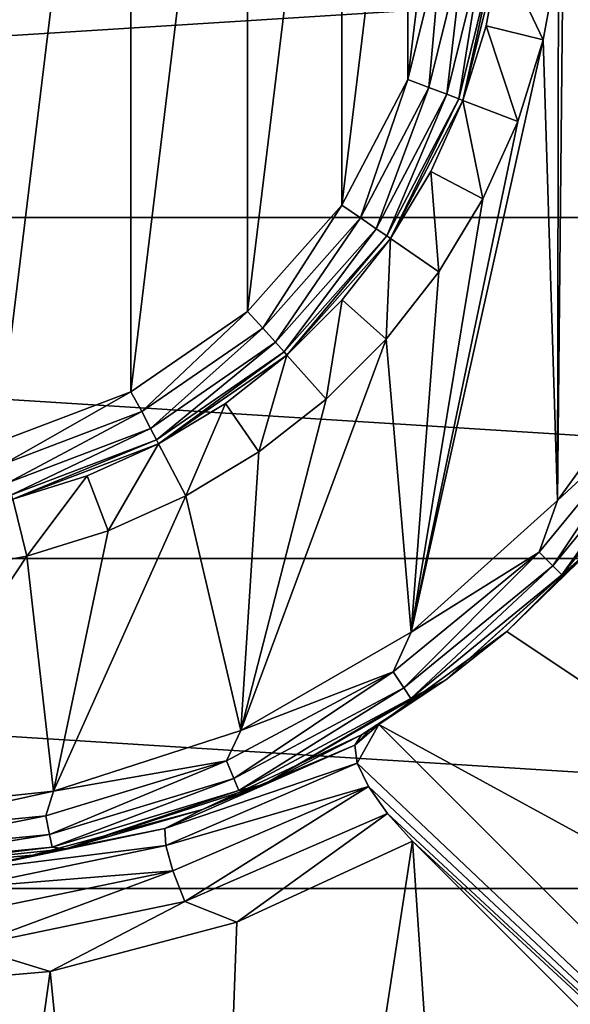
# Model space of a CAD drawing. Header units: millimetres. Extents: x -147 to 148, y -145 to 204.
# Tile 183 of 256: x 1.38 to 6.06, y -9.64 to -1.26. Entities that reach past the tile are written whole.
import ezdxf

# ---------------------------------------------------------------- set-up
doc = ezdxf.new("R2010")
doc.units = ezdxf.units.MM
doc.header["$LTSCALE"] = 26.699852
for name, color, linetype in [('1896', 7, 'CONTINUOUS'), ('389', 7, 'CONTINUOUS'), ('390', 7, 'CONTINUOUS'), ('391', 7, 'CONTINUOUS'), ('392', 7, 'CONTINUOUS'), ('395', 7, 'CONTINUOUS'), ('397', 7, 'CONTINUOUS'), ('551', 7, 'CONTINUOUS'), ('564', 7, 'CONTINUOUS'), ('694', 7, 'CONTINUOUS'), ('701', 7, 'CONTINUOUS'), ('702', 7, 'CONTINUOUS')]:
    doc.layers.add(name, color=color, linetype=linetype)

msp = doc.modelspace()

# ---------------------------------------------------------------- linework, layer by layer
at = {"layer": '1896', "color": 7, "linetype": 'CONTINUOUS', "true_color": 0xd8d8d8}
for points in [[(-82.8595, -7.6981, 26.9), (-83.4517, -8.2074, 26.9), (145.5, -45.5, 26.9), (-82.8595, -7.6981, 26.9)], [(-3.8892, -20.3823, 26.9), (-82.8595, -7.6981, 26.9), (145.5, -45.5, 26.9), (-3.8892, -20.3823, 26.9)], [(-83.4517, -8.2074, 26.9), (-84.0859, -8.675, 26.9), (145.5, -45.5, 26.9), (-83.4517, -8.2074, 26.9)], [(-84.0859, -8.675, 26.9), (-84.7521, -9.0942, 26.9), (145.5, -45.5, 26.9), (-84.0859, -8.675, 26.9)], [(-84.7521, -9.0942, 26.9), (-85.4424, -9.4591, 26.9), (145.5, -45.5, 26.9), (-84.7521, -9.0942, 26.9)], [(-85.4424, -9.4591, 26.9), (-86.1637, -9.7732, 26.9), (145.5, -45.5, 26.9), (-85.4424, -9.4591, 26.9)]]:
    msp.add_3dface(points, dxfattribs=at)
at = {"layer": '389', "color": 7, "linetype": 'CONTINUOUS', "true_color": 0xd8d8d8}
for points in [[(23.5, 0, 95.05), (-23.5, 0, 95.05), (-23.3145, -2.9465, 95.05), (23.5, 0, 95.05)], [(23.3145, -2.9464, 95.05), (23.5, 0, 95.05), (-23.3145, -2.9465, 95.05), (23.3145, -2.9464, 95.05)], [(22.7613, -5.8451, 95.05), (23.3145, -2.9464, 95.05), (-23.3145, -2.9465, 95.05), (22.7613, -5.8451, 95.05)], [(-22.7613, -5.8452, 95.05), (22.7613, -5.8451, 95.05), (-23.3145, -2.9465, 95.05), (-22.7613, -5.8452, 95.05)], [(21.8493, -8.6515, 95.05), (22.7613, -5.8451, 95.05), (-22.7613, -5.8452, 95.05), (21.8493, -8.6515, 95.05)], [(-21.8493, -8.6516, 95.05), (21.8493, -8.6515, 95.05), (-22.7613, -5.8452, 95.05), (-21.8493, -8.6516, 95.05)], [(20.593, -11.3211, 95.05), (21.8493, -8.6515, 95.05), (-21.8493, -8.6516, 95.05), (20.593, -11.3211, 95.05)], [(-20.5929, -11.3212, 95.05), (20.593, -11.3211, 95.05), (-21.8493, -8.6516, 95.05), (-20.5929, -11.3212, 95.05)]]:
    msp.add_3dface(points, dxfattribs=at)
at = {"layer": '390', "color": 7, "linetype": 'CONTINUOUS', "true_color": 0xd8d8d8}
for points in [[(2.3188, 4.4296, 93.05), (1.1893, -4.8563, 93.05), (1.1893, 4.8563, 93.05), (2.3188, 4.4296, 93.05)], [(2.3188, -4.4296, 93.05), (1.1893, -4.8563, 93.05), (2.3188, 4.4296, 93.05), (2.3188, -4.4296, 93.05)], [(3.3124, 3.7451, 93.05), (2.3188, -4.4296, 93.05), (2.3188, 4.4296, 93.05), (3.3124, 3.7451, 93.05)], [(3.3124, -3.7451, 93.05), (2.3188, -4.4296, 93.05), (3.3124, 3.7451, 93.05), (3.3124, -3.7451, 93.05)], [(4.1134, 2.8421, 93.05), (3.3124, -3.7451, 93.05), (3.3124, 3.7451, 93.05), (4.1134, 2.8421, 93.05)], [(4.1134, -2.8421, 93.05), (3.3124, -3.7451, 93.05), (4.1134, 2.8421, 93.05), (4.1134, -2.8421, 93.05)], [(4.6746, 1.7738, 93.05), (4.1134, -2.8421, 93.05), (4.1134, 2.8421, 93.05), (4.6746, 1.7738, 93.05)], [(4.6746, -1.7739, 93.05), (4.1134, -2.8421, 93.05), (4.6746, 1.7738, 93.05), (4.6746, -1.7739, 93.05)], [(4.9635, 0.6028, 93.05), (4.6746, -1.7739, 93.05), (4.6746, 1.7738, 93.05), (4.9635, 0.6028, 93.05)], [(4.9635, -0.6028, 93.05), (4.6746, -1.7739, 93.05), (4.9635, 0.6028, 93.05), (4.9635, -0.6028, 93.05)], [(5.5281, -20.2593, 93.05), (2.7882, -20.8141, 93.05), (4.713, -8.2485, 93.05), (5.5281, -20.2593, 93.05)], [(4.713, -8.2485, 93.05), (2.7882, -20.8141, 93.05), (3.2218, -8.937, 93.05), (4.713, -8.2485, 93.05)], [(12.9759, -16.5114, 93.05), (5.5281, -20.2593, 93.05), (4.713, -8.2485, 93.05), (12.9759, -16.5114, 93.05)], [(3.2218, -8.937, 93.05), (2.7882, -20.8141, 93.05), (1.6348, -9.3582, 93.05), (3.2218, -8.937, 93.05)], [(1.6348, -9.3582, 93.05), (-0.001, -21, 93.05), (-0.0012, -9.4999, 93.05), (1.6348, -9.3582, 93.05)], [(2.7882, -20.8141, 93.05), (-0.001, -21, 93.05), (1.6348, -9.3582, 93.05), (2.7882, -20.8141, 93.05)]]:
    msp.add_3dface(points, dxfattribs=at)
at = {"layer": '391', "color": 7, "linetype": 'CONTINUOUS', "true_color": 0xd8d8d8}
for points in [[(6.9295, -3.9974, 80.55), (6, 0, 80.55), (6.9296, 3.9973, 80.55), (6.9295, -3.9974, 80.55)], [(5.956, -0.7236, 80.55), (6, 0, 80.55), (5.9465, -5.3513, 80.55), (5.956, -0.7236, 80.55)], [(5.9465, -5.3513, 80.55), (6, 0, 80.55), (6.9295, -3.9974, 80.55), (5.9465, -5.3513, 80.55)], [(5.8257, -1.4352, 80.55), (5.956, -0.7236, 80.55), (5.9465, -5.3513, 80.55), (5.8257, -1.4352, 80.55)], [(5.6098, -2.1283, 80.55), (5.8257, -1.4352, 80.55), (4.703, -6.4713, 80.55), (5.6098, -2.1283, 80.55)], [(4.703, -6.4713, 80.55), (5.8257, -1.4352, 80.55), (5.9465, -5.3513, 80.55), (4.703, -6.4713, 80.55)], [(5.3126, -2.7882, 80.55), (5.6098, -2.1283, 80.55), (4.703, -6.4713, 80.55), (5.3126, -2.7882, 80.55)], [(4.9381, -3.4081, 80.55), (5.3126, -2.7882, 80.55), (4.703, -6.4713, 80.55), (4.9381, -3.4081, 80.55)], [(4.4904, -3.9792, 80.55), (4.9381, -3.4081, 80.55), (4.703, -6.4713, 80.55), (4.4904, -3.9792, 80.55)], [(3.979, -4.4907, 80.55), (4.4904, -3.9792, 80.55), (3.254, -7.3082, 80.55), (3.979, -4.4907, 80.55)], [(3.254, -7.3082, 80.55), (4.4904, -3.9792, 80.55), (4.703, -6.4713, 80.55), (3.254, -7.3082, 80.55)], [(3.4078, -4.9383, 80.55), (3.979, -4.4907, 80.55), (3.254, -7.3082, 80.55), (3.4078, -4.9383, 80.55)], [(2.7879, -5.3127, 80.55), (3.4078, -4.9383, 80.55), (3.254, -7.3082, 80.55), (2.7879, -5.3127, 80.55)], [(2.128, -5.6099, 80.55), (2.7879, -5.3127, 80.55), (1.6629, -7.8252, 80.55), (2.128, -5.6099, 80.55)], [(1.6629, -7.8252, 80.55), (2.7879, -5.3127, 80.55), (3.254, -7.3082, 80.55), (1.6629, -7.8252, 80.55)], [(1.435, -5.8258, 80.55), (2.128, -5.6099, 80.55), (1.6629, -7.8252, 80.55), (1.435, -5.8258, 80.55)], [(0.7255, -5.9558, 80.55), (1.435, -5.8258, 80.55), (0, -8, 80.55), (0.7255, -5.9558, 80.55)], [(0, -8, 80.55), (1.435, -5.8258, 80.55), (1.6629, -7.8252, 80.55), (0, -8, 80.55)]]:
    msp.add_3dface(points, dxfattribs=at)
at = {"layer": '392', "color": 7, "linetype": 'CONTINUOUS', "true_color": 0xd8d8d8}
for points in [[(5.5158, -6.4673, 91.55), (6.3167, -5.6876, 81.05), (6.4673, -5.5158, 91.55), (5.5158, -6.4673, 91.55)], [(4.9962, -6.8766, 81.05), (6.3167, -5.6876, 81.05), (5.5158, -6.4673, 91.55), (4.9962, -6.8766, 81.05)], [(4.4274, -7.2559, 91.55), (4.9962, -6.8766, 81.05), (5.5158, -6.4673, 91.55), (4.4274, -7.2559, 91.55)], [(3.4573, -7.7651, 81.05), (4.9962, -6.8766, 81.05), (4.2798, -7.3439, 92.05), (3.4573, -7.7651, 81.05)], [(4.2798, -7.3439, 92.05), (4.9962, -6.8766, 81.05), (4.3538, -7.3003, 91.8004), (4.2798, -7.3439, 92.05)], [(4.3538, -7.3003, 91.8004), (4.9962, -6.8766, 81.05), (4.4274, -7.2559, 91.55), (4.3538, -7.3003, 91.8004)], [(2.9287, -7.9795, 92.05), (3.4573, -7.7651, 81.05), (4.2798, -7.3439, 92.05), (2.9287, -7.9795, 92.05)], [(1.7672, -8.3143, 81.05), (3.4573, -7.7651, 81.05), (2.9287, -7.9795, 92.05), (1.7672, -8.3143, 81.05)], [(1.4873, -8.3689, 92.05), (1.7672, -8.3143, 81.05), (2.9287, -7.9795, 92.05), (1.4873, -8.3689, 92.05)], [(0, -8.5, 81.05), (1.7672, -8.3143, 81.05), (0, -8.5, 92.05), (0, -8.5, 81.05)], [(0, -8.5, 92.05), (1.7672, -8.3143, 81.05), (1.4873, -8.3689, 92.05), (0, -8.5, 92.05)]]:
    msp.add_3dface(points, dxfattribs=at)
at = {"layer": '395', "color": 7, "linetype": 'CONTINUOUS', "true_color": 0xd8d8d8}
for points in [[(5.4599, -0.663, 92.55), (5.3402, -1.3163, 81.05), (5.1426, -1.9503, 92.55), (5.4599, -0.663, 92.55)], [(5.4599, -0.663, 81.05), (5.3402, -1.3163, 81.05), (5.4599, -0.663, 92.55), (5.4599, -0.663, 81.05)], [(5.3402, -1.3163, 81.05), (5.1426, -1.9504, 81.05), (5.1426, -1.9503, 92.55), (5.3402, -1.3163, 81.05)], [(5.1426, -1.9503, 92.55), (4.87, -2.5561, 81.05), (4.5264, -3.1244, 92.55), (5.1426, -1.9503, 92.55)], [(5.1426, -1.9504, 81.05), (4.87, -2.5561, 81.05), (5.1426, -1.9503, 92.55), (5.1426, -1.9504, 81.05)], [(4.87, -2.5561, 81.05), (4.5263, -3.1245, 81.05), (4.5264, -3.1244, 92.55), (4.87, -2.5561, 81.05)], [(4.5264, -3.1244, 92.55), (4.1167, -3.6473, 81.05), (3.6472, -4.1168, 92.55), (4.5264, -3.1244, 92.55)], [(4.5263, -3.1245, 81.05), (4.1167, -3.6473, 81.05), (4.5264, -3.1244, 92.55), (4.5263, -3.1245, 81.05)], [(4.1167, -3.6473, 81.05), (3.647, -4.1169, 81.05), (3.6472, -4.1168, 92.55), (4.1167, -3.6473, 81.05)], [(3.6472, -4.1168, 92.55), (3.1242, -4.5265, 81.05), (2.556, -4.87, 92.55), (3.6472, -4.1168, 92.55)], [(3.647, -4.1169, 81.05), (3.1242, -4.5265, 81.05), (3.6472, -4.1168, 92.55), (3.647, -4.1169, 81.05)], [(3.1242, -4.5265, 81.05), (2.5558, -4.8701, 81.05), (2.556, -4.87, 92.55), (3.1242, -4.5265, 81.05)], [(2.556, -4.87, 92.55), (1.9501, -5.1427, 81.05), (1.3162, -5.3402, 92.55), (2.556, -4.87, 92.55)], [(2.5558, -4.8701, 81.05), (1.9501, -5.1427, 81.05), (2.556, -4.87, 92.55), (2.5558, -4.8701, 81.05)], [(1.9501, -5.1427, 81.05), (1.316, -5.3402, 81.05), (1.3162, -5.3402, 92.55), (1.9501, -5.1427, 81.05)]]:
    msp.add_3dface(points, dxfattribs=at)
at = {"layer": '397', "color": 7, "linetype": 'CONTINUOUS', "true_color": 0xd8d8d8}
for points in [[(5.8257, -1.4352, 80.55), (5.3402, -1.3163, 81.05), (5.4599, -0.663, 81.05), (5.8257, -1.4352, 80.55)], [(5.956, -0.7236, 80.55), (5.8257, -1.4352, 80.55), (5.4599, -0.663, 81.05), (5.956, -0.7236, 80.55)], [(5.6098, -2.1283, 80.55), (5.1426, -1.9504, 81.05), (5.3402, -1.3163, 81.05), (5.6098, -2.1283, 80.55)], [(5.8257, -1.4352, 80.55), (5.6098, -2.1283, 80.55), (5.3402, -1.3163, 81.05), (5.8257, -1.4352, 80.55)], [(5.3126, -2.7882, 80.55), (4.87, -2.5561, 81.05), (5.1426, -1.9504, 81.05), (5.3126, -2.7882, 80.55)], [(5.6098, -2.1283, 80.55), (5.3126, -2.7882, 80.55), (5.1426, -1.9504, 81.05), (5.6098, -2.1283, 80.55)], [(4.9381, -3.4081, 80.55), (4.5263, -3.1245, 81.05), (4.87, -2.5561, 81.05), (4.9381, -3.4081, 80.55)], [(5.3126, -2.7882, 80.55), (4.9381, -3.4081, 80.55), (4.87, -2.5561, 81.05), (5.3126, -2.7882, 80.55)], [(4.4904, -3.9792, 80.55), (4.1167, -3.6473, 81.05), (4.5263, -3.1245, 81.05), (4.4904, -3.9792, 80.55)], [(4.9381, -3.4081, 80.55), (4.4904, -3.9792, 80.55), (4.5263, -3.1245, 81.05), (4.9381, -3.4081, 80.55)], [(3.979, -4.4907, 80.55), (3.647, -4.1169, 81.05), (4.1167, -3.6473, 81.05), (3.979, -4.4907, 80.55)], [(4.4904, -3.9792, 80.55), (3.979, -4.4907, 80.55), (4.1167, -3.6473, 81.05), (4.4904, -3.9792, 80.55)], [(3.4078, -4.9383, 80.55), (3.1242, -4.5265, 81.05), (3.647, -4.1169, 81.05), (3.4078, -4.9383, 80.55)], [(3.979, -4.4907, 80.55), (3.4078, -4.9383, 80.55), (3.647, -4.1169, 81.05), (3.979, -4.4907, 80.55)], [(2.7879, -5.3127, 80.55), (2.5558, -4.8701, 81.05), (3.1242, -4.5265, 81.05), (2.7879, -5.3127, 80.55)], [(3.4078, -4.9383, 80.55), (2.7879, -5.3127, 80.55), (3.1242, -4.5265, 81.05), (3.4078, -4.9383, 80.55)], [(2.128, -5.6099, 80.55), (1.9501, -5.1427, 81.05), (2.5558, -4.8701, 81.05), (2.128, -5.6099, 80.55)], [(2.7879, -5.3127, 80.55), (2.128, -5.6099, 80.55), (2.5558, -4.8701, 81.05), (2.7879, -5.3127, 80.55)], [(1.435, -5.8258, 80.55), (1.316, -5.3402, 81.05), (1.9501, -5.1427, 81.05), (1.435, -5.8258, 80.55)], [(2.128, -5.6099, 80.55), (1.435, -5.8258, 80.55), (1.9501, -5.1427, 81.05), (2.128, -5.6099, 80.55)], [(1.435, -5.8258, 80.55), (0.7255, -5.9558, 80.55), (1.316, -5.3402, 81.05), (1.435, -5.8258, 80.55)]]:
    msp.add_3dface(points, dxfattribs=at)
at = {"layer": '551', "color": 7, "linetype": 'CONTINUOUS', "true_color": 0xd8d8d8}
for points in [[(2.9287, -7.9795, 92.05), (4.2798, -7.3439, 92.05), (4.2232, -7.433, 92.3589), (2.9287, -7.9795, 92.05)], [(2.6083, -8.1413, 92.359), (2.9287, -7.9795, 92.05), (4.2232, -7.433, 92.3589), (2.6083, -8.1413, 92.359)], [(2.6083, -8.1413, 92.359), (4.2232, -7.433, 92.3589), (4.2435, -7.5849, 92.6382), (2.6083, -8.1413, 92.359)], [(2.6189, -8.2872, 92.638), (2.6083, -8.1413, 92.359), (4.2435, -7.5849, 92.6382), (2.6189, -8.2872, 92.638)], [(2.6189, -8.2872, 92.638), (4.2435, -7.5849, 92.6382), (4.3393, -7.7849, 92.8592), (2.6189, -8.2872, 92.638)], [(2.6774, -8.5011, 92.8594), (2.6189, -8.2872, 92.638), (4.3393, -7.7849, 92.8592), (2.6774, -8.5011, 92.8594)], [(2.6774, -8.5011, 92.8594), (4.3393, -7.7849, 92.8592), (2.7785, -8.7619, 93.0013), (2.6774, -8.5011, 92.8594)], [(2.7785, -8.7619, 93.0013), (4.3393, -7.7849, 92.8592), (4.5017, -8.0142, 93.0013), (2.7785, -8.7619, 93.0013)], [(1.4873, -8.3689, 92.05), (2.9287, -7.9795, 92.05), (2.6083, -8.1413, 92.359), (1.4873, -8.3689, 92.05)], [(3.2218, -8.937, 93.05), (2.7785, -8.7619, 93.0013), (4.5017, -8.0142, 93.0013), (3.2218, -8.937, 93.05)], [(4.713, -8.2485, 93.05), (3.2218, -8.937, 93.05), (4.5017, -8.0142, 93.0013), (4.713, -8.2485, 93.05)], [(0.882, -8.5033, 92.359), (1.4873, -8.3689, 92.05), (2.6083, -8.1413, 92.359), (0.882, -8.5033, 92.359)], [(0.882, -8.5033, 92.359), (2.6083, -8.1413, 92.359), (2.6189, -8.2872, 92.638), (0.882, -8.5033, 92.359)], [(0.8852, -8.646, 92.638), (0.882, -8.5033, 92.359), (2.6189, -8.2872, 92.638), (0.8852, -8.646, 92.638)], [(0.8852, -8.646, 92.638), (2.6189, -8.2872, 92.638), (2.6774, -8.5011, 92.8594), (0.8852, -8.646, 92.638)], [(0, -8.5, 92.05), (1.4873, -8.3689, 92.05), (0.882, -8.5033, 92.359), (0, -8.5, 92.05)], [(0.9049, -8.8667, 92.8594), (0.8852, -8.646, 92.638), (2.6774, -8.5011, 92.8594), (0.9049, -8.8667, 92.8594)], [(0.9049, -8.8667, 92.8594), (2.6774, -8.5011, 92.8594), (0.9392, -9.1438, 93.0013), (0.9049, -8.8667, 92.8594)], [(0.9392, -9.1438, 93.0013), (2.6774, -8.5011, 92.8594), (2.7785, -8.7619, 93.0013), (0.9392, -9.1438, 93.0013)], [(1.6348, -9.3582, 93.05), (0.9392, -9.1438, 93.0013), (2.7785, -8.7619, 93.0013), (1.6348, -9.3582, 93.05)], [(3.2218, -8.937, 93.05), (1.6348, -9.3582, 93.05), (2.7785, -8.7619, 93.0013), (3.2218, -8.937, 93.05)], [(1.6348, -9.3582, 93.05), (-0.0012, -9.4999, 93.05), (0.9392, -9.1438, 93.0013), (1.6348, -9.3582, 93.05)]]:
    msp.add_3dface(points, dxfattribs=at)
at = {"layer": '564', "color": 7, "linetype": 'CONTINUOUS', "true_color": 0xd8d8d8}
for points in [[(4.6746, -1.7739, 93.05), (4.9635, -0.6028, 93.05), (4.854, -1.8409, 93.0119), (4.6746, -1.7739, 93.05)], [(4.854, -1.8409, 93.0119), (4.9635, -0.6028, 93.05), (5.1535, -0.6257, 93.0119), (4.854, -1.8409, 93.0119)], [(4.854, -1.8409, 93.0119), (5.1535, -0.6257, 93.0119), (5.0058, -1.8984, 92.9034), (4.854, -1.8409, 93.0119)], [(5.0058, -1.8984, 92.9034), (5.1535, -0.6257, 93.0119), (5.3147, -0.6453, 92.9034), (5.0058, -1.8984, 92.9034)], [(5.0058, -1.8984, 92.9034), (5.3147, -0.6453, 92.9034), (5.1071, -1.9369, 92.741), (5.0058, -1.8984, 92.9034)], [(5.1071, -1.9369, 92.741), (5.3147, -0.6453, 92.9034), (5.4223, -0.6584, 92.741), (5.1071, -1.9369, 92.741)], [(5.1426, -1.9503, 92.55), (5.1071, -1.9369, 92.741), (5.4223, -0.6584, 92.741), (5.1426, -1.9503, 92.55)], [(5.4599, -0.663, 92.55), (5.1426, -1.9503, 92.55), (5.4223, -0.6584, 92.741), (5.4599, -0.663, 92.55)], [(4.1134, -2.8421, 93.05), (4.6746, -1.7739, 93.05), (4.2724, -2.949, 93.0119), (4.1134, -2.8421, 93.05)], [(4.2724, -2.949, 93.0119), (4.6746, -1.7739, 93.05), (4.854, -1.8409, 93.0119), (4.2724, -2.949, 93.0119)], [(4.2724, -2.949, 93.0119), (4.854, -1.8409, 93.0119), (4.406, -3.0412, 92.9034), (4.2724, -2.949, 93.0119)], [(4.406, -3.0412, 92.9034), (4.854, -1.8409, 93.0119), (5.0058, -1.8984, 92.9034), (4.406, -3.0412, 92.9034)], [(4.406, -3.0412, 92.9034), (5.0058, -1.8984, 92.9034), (4.4952, -3.1028, 92.741), (4.406, -3.0412, 92.9034)], [(4.4952, -3.1028, 92.741), (5.0058, -1.8984, 92.9034), (5.1071, -1.9369, 92.741), (4.4952, -3.1028, 92.741)], [(4.5264, -3.1244, 92.55), (4.4952, -3.1028, 92.741), (5.1071, -1.9369, 92.741), (4.5264, -3.1244, 92.55)], [(5.1426, -1.9503, 92.55), (4.5264, -3.1244, 92.55), (5.1071, -1.9369, 92.741), (5.1426, -1.9503, 92.55)], [(3.3124, -3.7451, 93.05), (4.1134, -2.8421, 93.05), (3.4425, -3.8858, 93.0119), (3.3124, -3.7451, 93.05)], [(3.4425, -3.8858, 93.0119), (4.1134, -2.8421, 93.05), (4.2724, -2.949, 93.0119), (3.4425, -3.8858, 93.0119)], [(3.4425, -3.8858, 93.0119), (4.2724, -2.949, 93.0119), (3.5502, -4.0073, 92.9034), (3.4425, -3.8858, 93.0119)], [(3.5502, -4.0073, 92.9034), (4.2724, -2.949, 93.0119), (4.406, -3.0412, 92.9034), (3.5502, -4.0073, 92.9034)], [(3.5502, -4.0073, 92.9034), (4.406, -3.0412, 92.9034), (3.622, -4.0884, 92.741), (3.5502, -4.0073, 92.9034)], [(3.622, -4.0884, 92.741), (4.406, -3.0412, 92.9034), (4.4952, -3.1028, 92.741), (3.622, -4.0884, 92.741)], [(3.6472, -4.1168, 92.55), (3.622, -4.0884, 92.741), (4.4952, -3.1028, 92.741), (3.6472, -4.1168, 92.55)], [(4.5264, -3.1244, 92.55), (3.6472, -4.1168, 92.55), (4.4952, -3.1028, 92.741), (4.5264, -3.1244, 92.55)], [(2.3188, -4.4296, 93.05), (3.3124, -3.7451, 93.05), (2.4125, -4.5967, 93.0119), (2.3188, -4.4296, 93.05)], [(2.4125, -4.5967, 93.0119), (3.3124, -3.7451, 93.05), (3.4425, -3.8858, 93.0119), (2.4125, -4.5967, 93.0119)], [(2.4125, -4.5967, 93.0119), (3.4425, -3.8858, 93.0119), (2.488, -4.7405, 92.9034), (2.4125, -4.5967, 93.0119)], [(2.488, -4.7405, 92.9034), (3.4425, -3.8858, 93.0119), (3.5502, -4.0073, 92.9034), (2.488, -4.7405, 92.9034)], [(2.488, -4.7405, 92.9034), (3.5502, -4.0073, 92.9034), (2.5384, -4.8364, 92.741), (2.488, -4.7405, 92.9034)], [(2.5384, -4.8364, 92.741), (3.5502, -4.0073, 92.9034), (3.622, -4.0884, 92.741), (2.5384, -4.8364, 92.741)], [(2.556, -4.87, 92.55), (2.5384, -4.8364, 92.741), (3.622, -4.0884, 92.741), (2.556, -4.87, 92.55)], [(3.6472, -4.1168, 92.55), (2.556, -4.87, 92.55), (3.622, -4.0884, 92.741), (3.6472, -4.1168, 92.55)], [(1.1893, -4.8563, 93.05), (2.3188, -4.4296, 93.05), (1.2424, -5.0405, 93.0119), (1.1893, -4.8563, 93.05)], [(1.2424, -5.0405, 93.0119), (2.3188, -4.4296, 93.05), (2.4125, -4.5967, 93.0119), (1.2424, -5.0405, 93.0119)], [(1.2424, -5.0405, 93.0119), (2.4125, -4.5967, 93.0119), (1.2812, -5.1981, 92.9034), (1.2424, -5.0405, 93.0119)], [(1.2812, -5.1981, 92.9034), (2.4125, -4.5967, 93.0119), (2.488, -4.7405, 92.9034), (1.2812, -5.1981, 92.9034)], [(1.2812, -5.1981, 92.9034), (2.488, -4.7405, 92.9034), (1.3072, -5.3034, 92.741), (1.2812, -5.1981, 92.9034)], [(1.3072, -5.3034, 92.741), (2.488, -4.7405, 92.9034), (2.5384, -4.8364, 92.741), (1.3072, -5.3034, 92.741)], [(1.3162, -5.3402, 92.55), (1.3072, -5.3034, 92.741), (2.5384, -4.8364, 92.741), (1.3162, -5.3402, 92.55)], [(2.556, -4.87, 92.55), (1.3162, -5.3402, 92.55), (2.5384, -4.8364, 92.741), (2.556, -4.87, 92.55)]]:
    msp.add_3dface(points, dxfattribs=at)
at = {"layer": '694', "color": 7, "linetype": 'CONTINUOUS', "true_color": 0xd8d8d8}
for points in [[(5.9465, -5.3513, 80.55), (6.9295, -3.9974, 80.55), (6.8106, -4.5507, 80.5879), (5.9465, -5.3513, 80.55)], [(5.7919, -5.7919, 80.5879), (5.9465, -5.3513, 80.55), (6.8106, -4.5507, 80.5879), (5.7919, -5.7919, 80.5879)], [(5.7919, -5.7919, 80.5879), (6.8106, -4.5507, 80.5879), (5.9068, -5.9068, 80.6963), (5.7919, -5.7919, 80.5879)], [(5.9068, -5.9068, 80.6963), (6.8106, -4.5507, 80.5879), (6.9456, -4.6409, 80.6963), (5.9068, -5.9068, 80.6963)], [(5.9068, -5.9068, 80.6963), (6.9456, -4.6409, 80.6963), (5.9835, -5.9835, 80.8587), (5.9068, -5.9068, 80.6963)], [(5.9835, -5.9835, 80.8587), (6.9456, -4.6409, 80.6963), (7.0358, -4.7012, 80.8587), (5.9835, -5.9835, 80.8587)], [(6.3167, -5.6876, 81.05), (5.9835, -5.9835, 80.8587), (7.0358, -4.7012, 80.8587), (6.3167, -5.6876, 81.05)], [(4.703, -6.4713, 80.55), (5.9465, -5.3513, 80.55), (5.7919, -5.7919, 80.5879), (4.703, -6.4713, 80.55)], [(6.3167, -5.6876, 81.05), (4.9962, -6.8766, 81.05), (5.9835, -5.9835, 80.8587), (6.3167, -5.6876, 81.05)], [(4.5507, -6.8106, 80.5879), (4.703, -6.4713, 80.55), (5.7919, -5.7919, 80.5879), (4.5507, -6.8106, 80.5879)], [(4.5507, -6.8106, 80.5879), (5.7919, -5.7919, 80.5879), (4.6409, -6.9456, 80.6963), (4.5507, -6.8106, 80.5879)], [(4.6409, -6.9456, 80.6963), (5.7919, -5.7919, 80.5879), (5.9068, -5.9068, 80.6963), (4.6409, -6.9456, 80.6963)], [(4.6409, -6.9456, 80.6963), (5.9068, -5.9068, 80.6963), (4.7012, -7.0358, 80.8587), (4.6409, -6.9456, 80.6963)], [(4.7012, -7.0358, 80.8587), (5.9068, -5.9068, 80.6963), (5.9835, -5.9835, 80.8587), (4.7012, -7.0358, 80.8587)], [(4.9962, -6.8766, 81.05), (4.7012, -7.0358, 80.8587), (5.9835, -5.9835, 80.8587), (4.9962, -6.8766, 81.05)], [(3.254, -7.3082, 80.55), (4.703, -6.4713, 80.55), (4.5507, -6.8106, 80.5879), (3.254, -7.3082, 80.55)], [(3.1346, -7.5675, 80.5879), (3.254, -7.3082, 80.55), (4.5507, -6.8106, 80.5879), (3.1346, -7.5675, 80.5879)], [(3.1346, -7.5675, 80.5879), (4.5507, -6.8106, 80.5879), (3.1967, -7.7175, 80.6963), (3.1346, -7.5675, 80.5879)], [(3.1967, -7.7175, 80.6963), (4.5507, -6.8106, 80.5879), (4.6409, -6.9456, 80.6963), (3.1967, -7.7175, 80.6963)], [(3.1967, -7.7175, 80.6963), (4.6409, -6.9456, 80.6963), (3.2382, -7.8178, 80.8587), (3.1967, -7.7175, 80.6963)], [(3.2382, -7.8178, 80.8587), (4.6409, -6.9456, 80.6963), (4.7012, -7.0358, 80.8587), (3.2382, -7.8178, 80.8587)], [(4.9962, -6.8766, 81.05), (3.4573, -7.7651, 81.05), (4.7012, -7.0358, 80.8587), (4.9962, -6.8766, 81.05)], [(3.4573, -7.7651, 81.05), (3.2382, -7.8178, 80.8587), (4.7012, -7.0358, 80.8587), (3.4573, -7.7651, 81.05)], [(1.6629, -7.8252, 80.55), (3.254, -7.3082, 80.55), (3.1346, -7.5675, 80.5879), (1.6629, -7.8252, 80.55)], [(1.598, -8.0336, 80.5879), (1.6629, -7.8252, 80.55), (3.1346, -7.5675, 80.5879), (1.598, -8.0336, 80.5879)], [(1.598, -8.0336, 80.5879), (3.1346, -7.5675, 80.5879), (1.6297, -8.1929, 80.6963), (1.598, -8.0336, 80.5879)], [(1.6297, -8.1929, 80.6963), (3.1346, -7.5675, 80.5879), (3.1967, -7.7175, 80.6963), (1.6297, -8.1929, 80.6963)], [(1.6297, -8.1929, 80.6963), (3.1967, -7.7175, 80.6963), (1.6508, -8.2993, 80.8587), (1.6297, -8.1929, 80.6963)], [(1.6508, -8.2993, 80.8587), (3.1967, -7.7175, 80.6963), (3.2382, -7.8178, 80.8587), (1.6508, -8.2993, 80.8587)], [(3.4573, -7.7651, 81.05), (1.7672, -8.3143, 81.05), (3.2382, -7.8178, 80.8587), (3.4573, -7.7651, 81.05)], [(0, -8, 80.55), (1.6629, -7.8252, 80.55), (0, -8.191, 80.5879), (0, -8, 80.55)], [(0, -8.191, 80.5879), (1.6629, -7.8252, 80.55), (1.598, -8.0336, 80.5879), (0, -8.191, 80.5879)], [(1.7672, -8.3143, 81.05), (1.6508, -8.2993, 80.8587), (3.2382, -7.8178, 80.8587), (1.7672, -8.3143, 81.05)], [(0, -8.191, 80.5879), (1.598, -8.0336, 80.5879), (0, -8.3534, 80.6963), (0, -8.191, 80.5879)], [(0, -8.3534, 80.6963), (1.598, -8.0336, 80.5879), (1.6297, -8.1929, 80.6963), (0, -8.3534, 80.6963)], [(0, -8.3534, 80.6963), (1.6297, -8.1929, 80.6963), (0, -8.4619, 80.8587), (0, -8.3534, 80.6963)], [(0, -8.4619, 80.8587), (1.6297, -8.1929, 80.6963), (1.6508, -8.2993, 80.8587), (0, -8.4619, 80.8587)], [(1.7672, -8.3143, 81.05), (0, -8.5, 81.05), (1.6508, -8.2993, 80.8587), (1.7672, -8.3143, 81.05)], [(0, -8.5, 81.05), (0, -8.4619, 80.8587), (1.6508, -8.2993, 80.8587), (0, -8.5, 81.05)]]:
    msp.add_3dface(points, dxfattribs=at)
at = {"layer": '701', "color": 7, "linetype": 'CONTINUOUS', "true_color": 0xd8d8d8}
for points in [[(4.3538, -7.3003, 91.8004), (4.4274, -7.2559, 91.55), (4.2232, -7.433, 92.3589), (4.3538, -7.3003, 91.8004)], [(4.2232, -7.433, 92.3589), (4.4274, -7.2559, 91.55), (4.2435, -7.5849, 92.6382), (4.2232, -7.433, 92.3589)], [(4.4274, -7.2559, 91.55), (14.0777, -16.9061, 91.55), (4.2435, -7.5849, 92.6382), (4.4274, -7.2559, 91.55)], [(4.2798, -7.3439, 92.05), (4.3538, -7.3003, 91.8004), (4.2232, -7.433, 92.3589), (4.2798, -7.3439, 92.05)], [(4.2435, -7.5849, 92.6382), (14.0777, -16.9061, 91.55), (4.3393, -7.7849, 92.8592), (4.2435, -7.5849, 92.6382)], [(4.3393, -7.7849, 92.8592), (14.0777, -16.9061, 91.55), (4.5017, -8.0142, 93.0013), (4.3393, -7.7849, 92.8592)], [(14.0777, -16.9061, 91.55), (4.713, -8.2485, 93.05), (4.5017, -8.0142, 93.0013), (14.0777, -16.9061, 91.55)], [(12.9759, -16.5114, 93.05), (4.713, -8.2485, 93.05), (14.0777, -16.9061, 91.55), (12.9759, -16.5114, 93.05)]]:
    msp.add_3dface(points, dxfattribs=at)
at = {"layer": '702', "color": 7, "linetype": 'CONTINUOUS', "true_color": 0xd8d8d8}
for points in [[(16.9061, -14.0777, 91.55), (5.5158, -6.4673, 91.55), (6.4673, -5.5158, 91.55), (16.9061, -14.0777, 91.55)], [(16.9061, -14.0777, 91.55), (4.4274, -7.2559, 91.55), (5.5158, -6.4673, 91.55), (16.9061, -14.0777, 91.55)], [(16.9061, -14.0777, 91.55), (14.0777, -16.9061, 91.55), (4.4274, -7.2559, 91.55), (16.9061, -14.0777, 91.55)]]:
    msp.add_3dface(points, dxfattribs=at)

doc.saveas('drawing.dxf')
